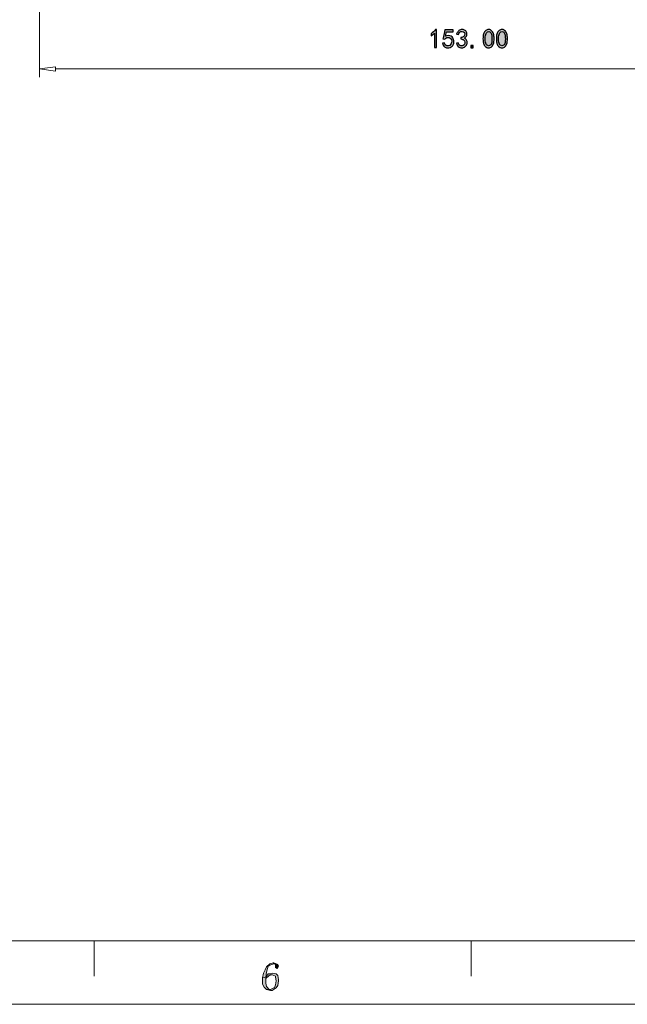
# Model space of a CAD drawing. Header units: millimetres. Extents: x -296 to 295, y -209 to 209.
# Tile 21 of 146: x -154 to -40, y -209 to -25. Entities that reach past the tile are written whole.
import ezdxf

# ---------------------------------------------------------------- set-up
doc = ezdxf.new("R2010")
doc.units = ezdxf.units.MM
doc.header["$MEASUREMENT"] = 0
doc.layers.add('layer 1', color=7, linetype='Continuous')

msp = doc.modelspace()

# ---------------------------------------------------------------- hatches: boundary and pattern name
at = {"layer": 'layer 1'}
h = msp.add_hatch(color=18, dxfattribs=at)
edge = h.paths.add_edge_path()
edge.add_spline(control_points=[(-76.3574, -27.0507), (-76.5274, -27.2199), (-76.7416, -27.3824), (-77.0024, -27.539), (-77.0024, -27.539), (-77.0024, -27.1682), (-77.0024, -27.1682), (-76.6766, -26.9465), (-76.4099, -26.6857), (-76.2016, -26.3865), (-76.2016, -26.3865), (-75.9674, -26.3865), (-75.9674, -26.3865), (-75.9674, -26.3865), (-75.9674, -29.7457), (-75.9674, -29.7457), (-75.9674, -29.7457), (-76.3574, -29.7457), (-76.3574, -29.7457), (-76.3574, -29.7457), (-76.3574, -27.0507), (-76.3574, -27.0507)], knot_values=[0, 0, 0, 0, 0.14285714, 0.14285714, 0.14285714, 0.28571429, 0.28571429, 0.28571429, 0.42857143, 0.42857143, 0.42857143, 0.57142857, 0.57142857, 0.57142857, 0.71428571, 0.71428571, 0.71428571, 0.85714286, 0.85714286, 0.85714286, 1, 1, 1, 1], degree=3, periodic=1)
h = msp.add_hatch(color=18, dxfattribs=at)
edge = h.paths.add_edge_path()
edge.add_spline(control_points=[(-74.5216, -28.8282), (-74.4308, -29.1799), (-74.2741, -29.3749), (-74.0533, -29.414), (-73.8316, -29.4532), (-73.6524, -29.4299), (-73.5158, -29.3457), (-73.3791, -29.2607), (-73.2816, -29.1507), (-73.2233, -29.0132), (-73.1641, -28.8765), (-73.1383, -28.724), (-73.1449, -28.5549), (-73.1516, -28.3857), (-73.1974, -28.2424), (-73.2816, -28.1249), (-73.3666, -28.0074), (-73.4741, -27.9299), (-73.6041, -27.8907), (-73.7341, -27.8515), (-73.8808, -27.8515), (-74.0433, -27.8907), (-74.2058, -27.9299), (-74.3399, -28.0207), (-74.4441, -28.164), (-74.4441, -28.164), (-74.7758, -28.1249), (-74.7758, -28.1249), (-74.7499, -28.0465), (-74.6258, -27.4865), (-74.4049, -26.4449), (-74.4049, -26.4449), (-72.8616, -26.4449), (-72.8616, -26.4449), (-72.8616, -26.4449), (-72.8616, -26.7965), (-72.8616, -26.7965), (-72.8616, -26.7965), (-74.1116, -26.7965), (-74.1116, -26.7965), (-74.1766, -27.1482), (-74.2416, -27.4282), (-74.3074, -27.6365), (-74.1116, -27.5457), (-73.9291, -27.5032), (-73.7599, -27.5099), (-73.5908, -27.5165), (-73.4283, -27.5549), (-73.2716, -27.6265), (-73.1158, -27.6982), (-73.0016, -27.7965), (-72.9299, -27.9199), (-72.8583, -28.0432), (-72.8066, -28.1674), (-72.7741, -28.2907), (-72.7416, -28.4149), (-72.7283, -28.5482), (-72.7349, -28.6915), (-72.7416, -28.8349), (-72.7708, -28.9807), (-72.8224, -29.1307), (-72.8749, -29.2807), (-72.9533, -29.404), (-73.0574, -29.5015), (-73.1616, -29.5999), (-73.2883, -29.6774), (-73.4383, -29.7365), (-73.5874, -29.7949), (-73.7599, -29.8174), (-73.9558, -29.8049), (-74.1508, -29.7915), (-74.3366, -29.7199), (-74.5124, -29.5899), (-74.6883, -29.4599), (-74.8083, -29.2382), (-74.8733, -28.9257), (-74.8733, -28.9257), (-74.5216, -28.8282), (-74.5216, -28.8282)], knot_values=[0, 0, 0, 0, 0.03846154, 0.03846154, 0.03846154, 0.07692308, 0.07692308, 0.07692308, 0.11538462, 0.11538462, 0.11538462, 0.15384615, 0.15384615, 0.15384615, 0.19230769, 0.19230769, 0.19230769, 0.23076923, 0.23076923, 0.23076923, 0.26923077, 0.26923077, 0.26923077, 0.30769231, 0.30769231, 0.30769231, 0.34615385, 0.34615385, 0.34615385, 0.38461538, 0.38461538, 0.38461538, 0.42307692, 0.42307692, 0.42307692, 0.46153846, 0.46153846, 0.46153846, 0.5, 0.5, 0.5, 0.53846154, 0.53846154, 0.53846154, 0.57692308, 0.57692308, 0.57692308, 0.61538462, 0.61538462, 0.61538462, 0.65384615, 0.65384615, 0.65384615, 0.69230769, 0.69230769, 0.69230769, 0.73076923, 0.73076923, 0.73076923, 0.76923077, 0.76923077, 0.76923077, 0.80769231, 0.80769231, 0.80769231, 0.84615385, 0.84615385, 0.84615385, 0.88461538, 0.88461538, 0.88461538, 0.92307692, 0.92307692, 0.92307692, 0.96153846, 0.96153846, 0.96153846, 1, 1, 1, 1], degree=3, periodic=1)
h = msp.add_hatch(color=18, dxfattribs=at)
edge = h.paths.add_edge_path()
edge.add_spline(control_points=[(-72.2566, -28.9065), (-72.2566, -28.9065), (-71.9049, -28.8474), (-71.9049, -28.8474), (-71.8524, -29.0165), (-71.7683, -29.1565), (-71.6508, -29.2674), (-71.5333, -29.3782), (-71.3874, -29.4299), (-71.2116, -29.424), (-71.0358, -29.4174), (-70.8958, -29.3457), (-70.7916, -29.209), (-70.6874, -29.0724), (-70.6416, -28.9157), (-70.6549, -28.7399), (-70.6674, -28.564), (-70.7358, -28.4274), (-70.8599, -28.3299), (-70.9833, -28.2324), (-71.1824, -28.164), (-71.4558, -28.1249), (-71.4558, -28.1249), (-71.4558, -27.8707), (-71.4558, -27.8707), (-71.1824, -27.8449), (-70.9833, -27.7732), (-70.8599, -27.6565), (-70.7358, -27.539), (-70.6808, -27.3857), (-70.6941, -27.1974), (-70.7066, -27.0082), (-70.7916, -26.8715), (-70.9474, -26.7874), (-71.1041, -26.7024), (-71.2699, -26.6924), (-71.4458, -26.7574), (-71.6216, -26.8232), (-71.7616, -27.0049), (-71.8658, -27.3049), (-71.8658, -27.3049), (-72.2174, -27.2457), (-72.2174, -27.2457), (-72.1391, -27.0115), (-72.0316, -26.8165), (-71.8949, -26.6599), (-71.7583, -26.504), (-71.5724, -26.4124), (-71.3383, -26.3865), (-71.1041, -26.3607), (-70.8991, -26.3899), (-70.7233, -26.4749), (-70.5474, -26.559), (-70.4233, -26.689), (-70.3516, -26.8649), (-70.2808, -27.0407), (-70.2708, -27.2332), (-70.3224, -27.4415), (-70.3749, -27.6499), (-70.5241, -27.8315), (-70.7716, -27.9882), (-70.5899, -28.0665), (-70.4499, -28.1832), (-70.3516, -28.3399), (-70.2541, -28.4957), (-70.2216, -28.7007), (-70.2541, -28.9549), (-70.2866, -29.209), (-70.4008, -29.414), (-70.5958, -29.5699), (-70.7916, -29.7265), (-71.0124, -29.8015), (-71.2599, -29.7949), (-71.5074, -29.7882), (-71.7224, -29.7099), (-71.9049, -29.5607), (-72.0866, -29.4107), (-72.2041, -29.1924), (-72.2566, -28.9065)], knot_values=[0, 0, 0, 0, 0.03846154, 0.03846154, 0.03846154, 0.07692308, 0.07692308, 0.07692308, 0.11538462, 0.11538462, 0.11538462, 0.15384615, 0.15384615, 0.15384615, 0.19230769, 0.19230769, 0.19230769, 0.23076923, 0.23076923, 0.23076923, 0.26923077, 0.26923077, 0.26923077, 0.30769231, 0.30769231, 0.30769231, 0.34615385, 0.34615385, 0.34615385, 0.38461538, 0.38461538, 0.38461538, 0.42307692, 0.42307692, 0.42307692, 0.46153846, 0.46153846, 0.46153846, 0.5, 0.5, 0.5, 0.53846154, 0.53846154, 0.53846154, 0.57692308, 0.57692308, 0.57692308, 0.61538462, 0.61538462, 0.61538462, 0.65384615, 0.65384615, 0.65384615, 0.69230769, 0.69230769, 0.69230769, 0.73076923, 0.73076923, 0.73076923, 0.76923077, 0.76923077, 0.76923077, 0.80769231, 0.80769231, 0.80769231, 0.84615385, 0.84615385, 0.84615385, 0.88461538, 0.88461538, 0.88461538, 0.92307692, 0.92307692, 0.92307692, 0.96153846, 0.96153846, 0.96153846, 1, 1, 1, 1], degree=3, periodic=1)
h = msp.add_hatch(color=18, dxfattribs=at)
edge = h.paths.add_edge_path()
edge.add_spline(control_points=[(-67.2758, -27.8807), (-67.2624, -27.5357), (-67.2141, -27.2624), (-67.1291, -27.0607), (-67.0449, -26.859), (-66.9241, -26.6924), (-66.7683, -26.5624), (-66.6116, -26.4324), (-66.4199, -26.3674), (-66.1916, -26.3674), (-65.9641, -26.3674), (-65.7658, -26.4615), (-65.5958, -26.6507), (-65.4266, -26.839), (-65.3158, -27.0765), (-65.2641, -27.3632), (-65.2116, -27.6499), (-65.1958, -27.9782), (-65.2149, -28.3499), (-65.2349, -28.7207), (-65.2999, -29.0232), (-65.4108, -29.2574), (-65.5216, -29.4924), (-65.6874, -29.6549), (-65.9083, -29.7457), (-66.1299, -29.8374), (-66.3516, -29.8274), (-66.5724, -29.7165), (-66.7941, -29.6057), (-66.9499, -29.4599), (-67.0416, -29.2774), (-67.1324, -29.0949), (-67.1974, -28.9032), (-67.2366, -28.7007), (-67.2758, -28.499), (-67.2891, -28.2257), (-67.2758, -27.8807)], knot_values=[0, 0, 0, 0, 0.08333333, 0.08333333, 0.08333333, 0.16666667, 0.16666667, 0.16666667, 0.25, 0.25, 0.25, 0.33333333, 0.33333333, 0.33333333, 0.41666667, 0.41666667, 0.41666667, 0.5, 0.5, 0.5, 0.58333333, 0.58333333, 0.58333333, 0.66666667, 0.66666667, 0.66666667, 0.75, 0.75, 0.75, 0.83333333, 0.83333333, 0.83333333, 0.91666667, 0.91666667, 0.91666667, 1, 1, 1, 1], degree=3, periodic=1)
h = msp.add_hatch(color=18, dxfattribs=at)
edge = h.paths.add_edge_path()
edge.add_spline(control_points=[(-66.8658, -27.7632), (-66.9049, -28.1215), (-66.8916, -28.4407), (-66.8266, -28.7207), (-66.7616, -29.0007), (-66.6541, -29.199), (-66.5041, -29.3165), (-66.3549, -29.4332), (-66.2016, -29.4565), (-66.0449, -29.3849), (-65.8891, -29.3132), (-65.7749, -29.1699), (-65.7033, -28.9549), (-65.6316, -28.7399), (-65.5958, -28.5057), (-65.5958, -28.2515), (-65.5958, -27.9982), (-65.6058, -27.7665), (-65.6258, -27.5582), (-65.6449, -27.3499), (-65.7033, -27.1615), (-65.8016, -26.9924), (-65.8991, -26.8232), (-66.0291, -26.7349), (-66.1916, -26.7282), (-66.3549, -26.7215), (-66.4974, -26.8032), (-66.6216, -26.9724), (-66.7449, -27.1415), (-66.8266, -27.4057), (-66.8658, -27.7632)], knot_values=[0, 0, 0, 0, 0.1, 0.1, 0.1, 0.2, 0.2, 0.2, 0.3, 0.3, 0.3, 0.4, 0.4, 0.4, 0.5, 0.5, 0.5, 0.6, 0.6, 0.6, 0.7, 0.7, 0.7, 0.8, 0.8, 0.8, 0.9, 0.9, 0.9, 1, 1, 1, 1], degree=3, periodic=1)
h = msp.add_hatch(color=18, dxfattribs=at)
edge = h.paths.add_edge_path()
edge.add_spline(control_points=[(-64.7758, -27.8807), (-64.7624, -27.5357), (-64.7141, -27.2624), (-64.6291, -27.0607), (-64.5449, -26.859), (-64.4241, -26.6924), (-64.2683, -26.5624), (-64.1116, -26.4324), (-63.9199, -26.3674), (-63.6916, -26.3674), (-63.4641, -26.3674), (-63.2658, -26.4615), (-63.0958, -26.6507), (-62.9266, -26.839), (-62.8158, -27.0765), (-62.7641, -27.3632), (-62.7116, -27.6499), (-62.6958, -27.9782), (-62.7149, -28.3499), (-62.7349, -28.7207), (-62.7999, -29.0232), (-62.9108, -29.2574), (-63.0216, -29.4924), (-63.1874, -29.6549), (-63.4083, -29.7457), (-63.6299, -29.8374), (-63.8516, -29.8274), (-64.0724, -29.7165), (-64.2941, -29.6057), (-64.4499, -29.4599), (-64.5416, -29.2774), (-64.6324, -29.0949), (-64.6974, -28.9032), (-64.7366, -28.7007), (-64.7758, -28.499), (-64.7891, -28.2257), (-64.7758, -27.8807)], knot_values=[0, 0, 0, 0, 0.08333333, 0.08333333, 0.08333333, 0.16666667, 0.16666667, 0.16666667, 0.25, 0.25, 0.25, 0.33333333, 0.33333333, 0.33333333, 0.41666667, 0.41666667, 0.41666667, 0.5, 0.5, 0.5, 0.58333333, 0.58333333, 0.58333333, 0.66666667, 0.66666667, 0.66666667, 0.75, 0.75, 0.75, 0.83333333, 0.83333333, 0.83333333, 0.91666667, 0.91666667, 0.91666667, 1, 1, 1, 1], degree=3, periodic=1)
h = msp.add_hatch(color=18, dxfattribs=at)
edge = h.paths.add_edge_path()
edge.add_spline(control_points=[(-64.3658, -27.7632), (-64.4049, -28.1215), (-64.3916, -28.4407), (-64.3266, -28.7207), (-64.2616, -29.0007), (-64.1541, -29.199), (-64.0041, -29.3165), (-63.8549, -29.4332), (-63.7016, -29.4565), (-63.5449, -29.3849), (-63.3891, -29.3132), (-63.2749, -29.1699), (-63.2033, -28.9549), (-63.1316, -28.7399), (-63.0958, -28.5057), (-63.0958, -28.2515), (-63.0958, -27.9982), (-63.1058, -27.7665), (-63.1258, -27.5582), (-63.1449, -27.3499), (-63.2033, -27.1615), (-63.3016, -26.9924), (-63.3991, -26.8232), (-63.5291, -26.7349), (-63.6916, -26.7282), (-63.8549, -26.7215), (-63.9974, -26.8032), (-64.1216, -26.9724), (-64.2449, -27.1415), (-64.3266, -27.4057), (-64.3658, -27.7632)], knot_values=[0, 0, 0, 0, 0.1, 0.1, 0.1, 0.2, 0.2, 0.2, 0.3, 0.3, 0.3, 0.4, 0.4, 0.4, 0.5, 0.5, 0.5, 0.6, 0.6, 0.6, 0.7, 0.7, 0.7, 0.8, 0.8, 0.8, 0.9, 0.9, 0.9, 1, 1, 1, 1], degree=3, periodic=1)
h = msp.add_hatch(color=18, dxfattribs=at)
edge = h.paths.add_edge_path()
edge.add_spline(control_points=[(-69.1116, -29.7657), (-69.1116, -29.7657), (-69.5608, -29.7657), (-69.5608, -29.7657), (-69.5608, -29.7657), (-69.5608, -29.3357), (-69.5608, -29.3357), (-69.5608, -29.3357), (-69.1116, -29.3357), (-69.1116, -29.3357), (-69.1116, -29.3357), (-69.1116, -29.7657), (-69.1116, -29.7657)], knot_values=[0, 0, 0, 0, 0.25, 0.25, 0.25, 0.5, 0.5, 0.5, 0.75, 0.75, 0.75, 1, 1, 1, 1], degree=3, periodic=1)
h = msp.add_hatch(color=18, dxfattribs=at)
edge = h.paths.add_edge_path()
edge.add_spline(control_points=[(-150.3181, -33.7433), (-150.3181, -33.7378), (-150.3226, -33.7333), (-150.3281, -33.7333), (-150.3336, -33.7333), (-150.3381, -33.7378), (-150.3381, -33.7433), (-150.3381, -33.7488), (-150.3336, -33.7533), (-150.3281, -33.7533), (-150.3226, -33.7533), (-150.3181, -33.7488), (-150.3181, -33.7433)], knot_values=[0, 0, 0, 0, 0.25, 0.25, 0.25, 0.5, 0.5, 0.5, 0.75, 0.75, 0.75, 1, 1, 1, 1], degree=3, periodic=1)
h = msp.add_hatch(color=1, dxfattribs=at)
edge = h.paths.add_edge_path()
edge.add_spline(control_points=[(-106.6041, -201.1723), (-106.6041, -201.1723), (-107.2022, -201.319), (-107.2022, -201.319), (-107.2022, -201.319), (-107.8004, -201.9058), (-107.8004, -201.9058), (-107.8004, -201.9058), (-108.0994, -202.4926), (-108.0994, -202.4926), (-108.0994, -202.4926), (-108.3985, -203.0794), (-108.3985, -203.0794), (-108.3985, -203.0794), (-108.548, -203.9595), (-108.548, -203.9595), (-108.548, -203.9595), (-107.9499, -203.8128), (-107.9499, -203.8128), (-107.9499, -203.8128), (-107.8004, -202.9327), (-107.8004, -202.9327), (-107.8004, -202.9327), (-107.6508, -202.1992), (-107.6508, -202.1992), (-107.6508, -202.1992), (-107.5013, -201.7591), (-107.5013, -201.7591), (-107.5013, -201.7591), (-107.2022, -201.6124), (-107.2022, -201.6124), (-107.2022, -201.6124), (-106.4546, -201.319), (-106.4546, -201.319), (-106.4546, -201.319), (-106.6041, -201.1723), (-106.6041, -201.1723)], knot_values=[0, 0, 0, 0, 0.08333333, 0.08333333, 0.08333333, 0.16666667, 0.16666667, 0.16666667, 0.25, 0.25, 0.25, 0.33333333, 0.33333333, 0.33333333, 0.41666667, 0.41666667, 0.41666667, 0.5, 0.5, 0.5, 0.58333333, 0.58333333, 0.58333333, 0.66666667, 0.66666667, 0.66666667, 0.75, 0.75, 0.75, 0.83333333, 0.83333333, 0.83333333, 0.91666667, 0.91666667, 0.91666667, 1, 1, 1, 1], degree=3, periodic=1)
h = msp.add_hatch(color=1, dxfattribs=at)
edge = h.paths.add_edge_path()
edge.add_spline(control_points=[(-106.4546, -201.1723), (-106.4546, -201.1723), (-106.6041, -201.1723), (-106.6041, -201.1723), (-106.6041, -201.1723), (-106.4546, -201.319), (-106.4546, -201.319), (-106.4546, -201.319), (-106.1555, -201.4657), (-106.1555, -201.4657), (-106.1555, -201.4657), (-106.1555, -201.6124), (-106.1555, -201.6124), (-106.1555, -201.6124), (-106.1555, -201.7591), (-106.1555, -201.7591), (-106.1555, -201.7591), (-106.1555, -201.9058), (-106.1555, -201.9058), (-106.1555, -201.9058), (-106.1555, -202.0525), (-106.1555, -202.0525), (-106.1555, -202.0525), (-105.8564, -202.1992), (-105.8564, -202.1992), (-105.8564, -202.1992), (-105.7069, -202.0525), (-105.7069, -202.0525), (-105.7069, -202.0525), (-105.5573, -201.7591), (-105.5573, -201.7591), (-105.5573, -201.7591), (-105.7069, -201.4657), (-105.7069, -201.4657), (-105.7069, -201.4657), (-105.7069, -201.4657), (-105.7069, -201.4657), (-105.7069, -201.4657), (-106.4546, -201.1723), (-106.4546, -201.1723)], knot_values=[0, 0, 0, 0, 0.07692308, 0.07692308, 0.07692308, 0.15384615, 0.15384615, 0.15384615, 0.23076923, 0.23076923, 0.23076923, 0.30769231, 0.30769231, 0.30769231, 0.38461538, 0.38461538, 0.38461538, 0.46153846, 0.46153846, 0.46153846, 0.53846154, 0.53846154, 0.53846154, 0.61538462, 0.61538462, 0.61538462, 0.69230769, 0.69230769, 0.69230769, 0.76923077, 0.76923077, 0.76923077, 0.84615385, 0.84615385, 0.84615385, 0.92307692, 0.92307692, 0.92307692, 1, 1, 1, 1], degree=3, periodic=1)
h = msp.add_hatch(color=1, dxfattribs=at)
edge = h.paths.add_edge_path()
edge.add_spline(control_points=[(-107.5013, -203.2261), (-107.5013, -203.2261), (-107.9499, -203.8128), (-107.9499, -203.8128), (-107.9499, -203.8128), (-108.548, -203.9595), (-108.548, -203.9595), (-108.548, -203.9595), (-108.548, -204.3996), (-108.548, -204.3996), (-108.548, -204.3996), (-108.548, -205.1331), (-108.548, -205.1331), (-108.548, -205.1331), (-108.249, -205.7199), (-108.249, -205.7199), (-108.249, -205.7199), (-107.8004, -206.1599), (-107.8004, -206.1599), (-107.8004, -206.1599), (-107.0527, -206.1599), (-107.0527, -206.1599), (-107.0527, -206.1599), (-107.3518, -206.1599), (-107.3518, -206.1599), (-107.3518, -206.1599), (-107.8004, -205.5732), (-107.8004, -205.5732), (-107.8004, -205.5732), (-107.9499, -204.9864), (-107.9499, -204.9864), (-107.9499, -204.9864), (-107.9499, -204.2529), (-107.9499, -204.2529), (-107.9499, -204.2529), (-107.9499, -204.1062), (-107.9499, -204.1062), (-107.9499, -204.1062), (-107.3518, -203.5194), (-107.3518, -203.5194), (-107.3518, -203.5194), (-106.7536, -203.3728), (-106.7536, -203.3728), (-106.7536, -203.3728), (-107.5013, -203.2261), (-107.5013, -203.2261)], knot_values=[0, 0, 0, 0, 0.06666667, 0.06666667, 0.06666667, 0.13333333, 0.13333333, 0.13333333, 0.2, 0.2, 0.2, 0.26666667, 0.26666667, 0.26666667, 0.33333333, 0.33333333, 0.33333333, 0.4, 0.4, 0.4, 0.46666667, 0.46666667, 0.46666667, 0.53333333, 0.53333333, 0.53333333, 0.6, 0.6, 0.6, 0.66666667, 0.66666667, 0.66666667, 0.73333333, 0.73333333, 0.73333333, 0.8, 0.8, 0.8, 0.86666667, 0.86666667, 0.86666667, 0.93333333, 0.93333333, 0.93333333, 1, 1, 1, 1], degree=3, periodic=1)
h = msp.add_hatch(color=1, dxfattribs=at)
edge = h.paths.add_edge_path()
edge.add_spline(control_points=[(-106.7536, -203.0794), (-106.7536, -203.0794), (-107.3518, -203.2261), (-107.3518, -203.2261), (-107.3518, -203.2261), (-107.5013, -203.2261), (-107.5013, -203.2261), (-107.5013, -203.2261), (-106.7536, -203.3728), (-106.7536, -203.3728), (-106.7536, -203.3728), (-106.1555, -203.6661), (-106.1555, -203.6661), (-106.1555, -203.6661), (-106.1555, -203.8128), (-106.1555, -203.8128), (-106.1555, -203.8128), (-106.006, -204.5463), (-106.006, -204.5463), (-106.006, -204.5463), (-106.1555, -205.2798), (-106.1555, -205.2798), (-106.1555, -205.2798), (-106.305, -205.8665), (-106.305, -205.8665), (-106.305, -205.8665), (-106.4546, -205.8665), (-106.4546, -205.8665), (-106.4546, -205.8665), (-107.0527, -206.1599), (-107.0527, -206.1599), (-107.0527, -206.1599), (-107.8004, -206.1599), (-107.8004, -206.1599), (-107.8004, -206.1599), (-107.0527, -206.3066), (-107.0527, -206.3066), (-107.0527, -206.3066), (-106.7536, -206.3066), (-106.7536, -206.3066), (-106.7536, -206.3066), (-106.006, -205.8665), (-106.006, -205.8665), (-106.006, -205.8665), (-105.7069, -205.4265), (-105.7069, -205.4265), (-105.7069, -205.4265), (-105.5573, -204.5463), (-105.5573, -204.5463), (-105.5573, -204.5463), (-105.5573, -204.2529), (-105.5573, -204.2529), (-105.5573, -204.2529), (-105.7069, -203.5194), (-105.7069, -203.5194), (-105.7069, -203.5194), (-106.006, -203.2261), (-106.006, -203.2261), (-106.006, -203.2261), (-106.7536, -203.0794), (-106.7536, -203.0794)], knot_values=[0, 0, 0, 0, 0.05, 0.05, 0.05, 0.1, 0.1, 0.1, 0.15, 0.15, 0.15, 0.2, 0.2, 0.2, 0.25, 0.25, 0.25, 0.3, 0.3, 0.3, 0.35, 0.35, 0.35, 0.4, 0.4, 0.4, 0.45, 0.45, 0.45, 0.5, 0.5, 0.5, 0.55, 0.55, 0.55, 0.6, 0.6, 0.6, 0.65, 0.65, 0.65, 0.7, 0.7, 0.7, 0.75, 0.75, 0.75, 0.8, 0.8, 0.8, 0.85, 0.85, 0.85, 0.9, 0.9, 0.9, 0.95, 0.95, 0.95, 1, 1, 1, 1], degree=3, periodic=1)

# ---------------------------------------------------------------- linework, layer by layer
at = {"layer": 'layer 1', "color": 1, "lineweight": 0}
msp.add_open_spline([(295.3283, 209.2747), (295.3283, 209.2747), (295.3283, -208.9236), (295.3283, -208.9236), (295.3283, -208.9236), (-296.1944, -208.9236), (-296.1944, -208.9236), (-296.1944, -208.9236), (-296.1944, 209.2747), (-296.1944, 209.2747), (-296.1944, 209.2747), (295.3283, 209.2747), (295.3283, 209.2747)], degree=3, knots=[0, 0, 0, 0, 0.25, 0.25, 0.25, 0.5, 0.5, 0.5, 0.75, 0.75, 0.75, 1, 1, 1, 1], dxfattribs=at)
at = {"layer": 'layer 1', "color": 5, "lineweight": 0}
msp.add_open_spline([(-281.2487, 194.7284), (-281.2487, 194.7284), (-281.2487, -197.0649), (-281.2487, -197.0649), (-281.2487, -197.0649), (283.3586, -197.0649), (283.3586, -197.0649)], degree=3, knots=[0, 0, 0, 0, 0.5, 0.5, 0.5, 1, 1, 1, 1], dxfattribs=at)
at = {"layer": 'layer 1', "lineweight": 0}
for points in [[(-150.3281, 3.6907), (-150.3281, 3.6907), (-150.3281, -35.2866), (-150.3281, -35.2866)], [(-0.3281, -33.7433), (-0.3281, -33.7433), (-147.3281, -33.7433), (-147.3281, -33.7433)]]:
    msp.add_open_spline(points, degree=3, dxfattribs=at)
at = {"layer": 'layer 1'}
for points, knots in [([(-76.3574, -27.0507), (-76.5274, -27.2199), (-76.7416, -27.3824), (-77.0024, -27.539), (-77.0024, -27.539), (-77.0024, -27.1682), (-77.0024, -27.1682), (-76.6766, -26.9465), (-76.4099, -26.6857), (-76.2016, -26.3865), (-76.2016, -26.3865), (-75.9674, -26.3865), (-75.9674, -26.3865), (-75.9674, -26.3865), (-75.9674, -29.7457), (-75.9674, -29.7457), (-75.9674, -29.7457), (-76.3574, -29.7457), (-76.3574, -29.7457), (-76.3574, -29.7457), (-76.3574, -27.0507), (-76.3574, -27.0507)], [0, 0, 0, 0, 0.14285714, 0.14285714, 0.14285714, 0.28571429, 0.28571429, 0.28571429, 0.42857143, 0.42857143, 0.42857143, 0.57142857, 0.57142857, 0.57142857, 0.71428571, 0.71428571, 0.71428571, 0.85714286, 0.85714286, 0.85714286, 1, 1, 1, 1]), ([(-74.5216, -28.8282), (-74.4308, -29.1799), (-74.2741, -29.3749), (-74.0533, -29.414), (-73.8316, -29.4532), (-73.6524, -29.4299), (-73.5158, -29.3457), (-73.3791, -29.2607), (-73.2816, -29.1507), (-73.2233, -29.0132), (-73.1641, -28.8765), (-73.1383, -28.724), (-73.1449, -28.5549), (-73.1516, -28.3857), (-73.1974, -28.2424), (-73.2816, -28.1249), (-73.3666, -28.0074), (-73.4741, -27.9299), (-73.6041, -27.8907), (-73.7341, -27.8515), (-73.8808, -27.8515), (-74.0433, -27.8907), (-74.2058, -27.9299), (-74.3399, -28.0207), (-74.4441, -28.164), (-74.4441, -28.164), (-74.7758, -28.1249), (-74.7758, -28.1249), (-74.7499, -28.0465), (-74.6258, -27.4865), (-74.4049, -26.4449), (-74.4049, -26.4449), (-72.8616, -26.4449), (-72.8616, -26.4449), (-72.8616, -26.4449), (-72.8616, -26.7965), (-72.8616, -26.7965), (-72.8616, -26.7965), (-74.1116, -26.7965), (-74.1116, -26.7965), (-74.1766, -27.1482), (-74.2416, -27.4282), (-74.3074, -27.6365), (-74.1116, -27.5457), (-73.9291, -27.5032), (-73.7599, -27.5099), (-73.5908, -27.5165), (-73.4283, -27.5549), (-73.2716, -27.6265), (-73.1158, -27.6982), (-73.0016, -27.7965), (-72.9299, -27.9199), (-72.8583, -28.0432), (-72.8066, -28.1674), (-72.7741, -28.2907), (-72.7416, -28.4149), (-72.7283, -28.5482), (-72.7349, -28.6915), (-72.7416, -28.8349), (-72.7708, -28.9807), (-72.8224, -29.1307), (-72.8749, -29.2807), (-72.9533, -29.404), (-73.0574, -29.5015), (-73.1616, -29.5999), (-73.2883, -29.6774), (-73.4383, -29.7365), (-73.5874, -29.7949), (-73.7599, -29.8174), (-73.9558, -29.8049), (-74.1508, -29.7915), (-74.3366, -29.7199), (-74.5124, -29.5899), (-74.6883, -29.4599), (-74.8083, -29.2382), (-74.8733, -28.9257), (-74.8733, -28.9257), (-74.5216, -28.8282), (-74.5216, -28.8282)], [0, 0, 0, 0, 0.03846154, 0.03846154, 0.03846154, 0.07692308, 0.07692308, 0.07692308, 0.11538462, 0.11538462, 0.11538462, 0.15384615, 0.15384615, 0.15384615, 0.19230769, 0.19230769, 0.19230769, 0.23076923, 0.23076923, 0.23076923, 0.26923077, 0.26923077, 0.26923077, 0.30769231, 0.30769231, 0.30769231, 0.34615385, 0.34615385, 0.34615385, 0.38461538, 0.38461538, 0.38461538, 0.42307692, 0.42307692, 0.42307692, 0.46153846, 0.46153846, 0.46153846, 0.5, 0.5, 0.5, 0.53846154, 0.53846154, 0.53846154, 0.57692308, 0.57692308, 0.57692308, 0.61538462, 0.61538462, 0.61538462, 0.65384615, 0.65384615, 0.65384615, 0.69230769, 0.69230769, 0.69230769, 0.73076923, 0.73076923, 0.73076923, 0.76923077, 0.76923077, 0.76923077, 0.80769231, 0.80769231, 0.80769231, 0.84615385, 0.84615385, 0.84615385, 0.88461538, 0.88461538, 0.88461538, 0.92307692, 0.92307692, 0.92307692, 0.96153846, 0.96153846, 0.96153846, 1, 1, 1, 1]), ([(-72.2566, -28.9065), (-72.2566, -28.9065), (-71.9049, -28.8474), (-71.9049, -28.8474), (-71.8524, -29.0165), (-71.7683, -29.1565), (-71.6508, -29.2674), (-71.5333, -29.3782), (-71.3874, -29.4299), (-71.2116, -29.424), (-71.0358, -29.4174), (-70.8958, -29.3457), (-70.7916, -29.209), (-70.6874, -29.0724), (-70.6416, -28.9157), (-70.6549, -28.7399), (-70.6674, -28.564), (-70.7358, -28.4274), (-70.8599, -28.3299), (-70.9833, -28.2324), (-71.1824, -28.164), (-71.4558, -28.1249), (-71.4558, -28.1249), (-71.4558, -27.8707), (-71.4558, -27.8707), (-71.1824, -27.8449), (-70.9833, -27.7732), (-70.8599, -27.6565), (-70.7358, -27.539), (-70.6808, -27.3857), (-70.6941, -27.1974), (-70.7066, -27.0082), (-70.7916, -26.8715), (-70.9474, -26.7874), (-71.1041, -26.7024), (-71.2699, -26.6924), (-71.4458, -26.7574), (-71.6216, -26.8232), (-71.7616, -27.0049), (-71.8658, -27.3049), (-71.8658, -27.3049), (-72.2174, -27.2457), (-72.2174, -27.2457), (-72.1391, -27.0115), (-72.0316, -26.8165), (-71.8949, -26.6599), (-71.7583, -26.504), (-71.5724, -26.4124), (-71.3383, -26.3865), (-71.1041, -26.3607), (-70.8991, -26.3899), (-70.7233, -26.4749), (-70.5474, -26.559), (-70.4233, -26.689), (-70.3516, -26.8649), (-70.2808, -27.0407), (-70.2708, -27.2332), (-70.3224, -27.4415), (-70.3749, -27.6499), (-70.5241, -27.8315), (-70.7716, -27.9882), (-70.5899, -28.0665), (-70.4499, -28.1832), (-70.3516, -28.3399), (-70.2541, -28.4957), (-70.2216, -28.7007), (-70.2541, -28.9549), (-70.2866, -29.209), (-70.4008, -29.414), (-70.5958, -29.5699), (-70.7916, -29.7265), (-71.0124, -29.8015), (-71.2599, -29.7949), (-71.5074, -29.7882), (-71.7224, -29.7099), (-71.9049, -29.5607), (-72.0866, -29.4107), (-72.2041, -29.1924), (-72.2566, -28.9065)], [0, 0, 0, 0, 0.03846154, 0.03846154, 0.03846154, 0.07692308, 0.07692308, 0.07692308, 0.11538462, 0.11538462, 0.11538462, 0.15384615, 0.15384615, 0.15384615, 0.19230769, 0.19230769, 0.19230769, 0.23076923, 0.23076923, 0.23076923, 0.26923077, 0.26923077, 0.26923077, 0.30769231, 0.30769231, 0.30769231, 0.34615385, 0.34615385, 0.34615385, 0.38461538, 0.38461538, 0.38461538, 0.42307692, 0.42307692, 0.42307692, 0.46153846, 0.46153846, 0.46153846, 0.5, 0.5, 0.5, 0.53846154, 0.53846154, 0.53846154, 0.57692308, 0.57692308, 0.57692308, 0.61538462, 0.61538462, 0.61538462, 0.65384615, 0.65384615, 0.65384615, 0.69230769, 0.69230769, 0.69230769, 0.73076923, 0.73076923, 0.73076923, 0.76923077, 0.76923077, 0.76923077, 0.80769231, 0.80769231, 0.80769231, 0.84615385, 0.84615385, 0.84615385, 0.88461538, 0.88461538, 0.88461538, 0.92307692, 0.92307692, 0.92307692, 0.96153846, 0.96153846, 0.96153846, 1, 1, 1, 1]), ([(-67.2758, -27.8807), (-67.2624, -27.5357), (-67.2141, -27.2624), (-67.1291, -27.0607), (-67.0449, -26.859), (-66.9241, -26.6924), (-66.7683, -26.5624), (-66.6116, -26.4324), (-66.4199, -26.3674), (-66.1916, -26.3674), (-65.9641, -26.3674), (-65.7658, -26.4615), (-65.5958, -26.6507), (-65.4266, -26.839), (-65.3158, -27.0765), (-65.2641, -27.3632), (-65.2116, -27.6499), (-65.1958, -27.9782), (-65.2149, -28.3499), (-65.2349, -28.7207), (-65.2999, -29.0232), (-65.4108, -29.2574), (-65.5216, -29.4924), (-65.6874, -29.6549), (-65.9083, -29.7457), (-66.1299, -29.8374), (-66.3516, -29.8274), (-66.5724, -29.7165), (-66.7941, -29.6057), (-66.9499, -29.4599), (-67.0416, -29.2774), (-67.1324, -29.0949), (-67.1974, -28.9032), (-67.2366, -28.7007), (-67.2758, -28.499), (-67.2891, -28.2257), (-67.2758, -27.8807)], [0, 0, 0, 0, 0.08333333, 0.08333333, 0.08333333, 0.16666667, 0.16666667, 0.16666667, 0.25, 0.25, 0.25, 0.33333333, 0.33333333, 0.33333333, 0.41666667, 0.41666667, 0.41666667, 0.5, 0.5, 0.5, 0.58333333, 0.58333333, 0.58333333, 0.66666667, 0.66666667, 0.66666667, 0.75, 0.75, 0.75, 0.83333333, 0.83333333, 0.83333333, 0.91666667, 0.91666667, 0.91666667, 1, 1, 1, 1]), ([(-66.8658, -27.7632), (-66.9049, -28.1215), (-66.8916, -28.4407), (-66.8266, -28.7207), (-66.7616, -29.0007), (-66.6541, -29.199), (-66.5041, -29.3165), (-66.3549, -29.4332), (-66.2016, -29.4565), (-66.0449, -29.3849), (-65.8891, -29.3132), (-65.7749, -29.1699), (-65.7033, -28.9549), (-65.6316, -28.7399), (-65.5958, -28.5057), (-65.5958, -28.2515), (-65.5958, -27.9982), (-65.6058, -27.7665), (-65.6258, -27.5582), (-65.6449, -27.3499), (-65.7033, -27.1615), (-65.8016, -26.9924), (-65.8991, -26.8232), (-66.0291, -26.7349), (-66.1916, -26.7282), (-66.3549, -26.7215), (-66.4974, -26.8032), (-66.6216, -26.9724), (-66.7449, -27.1415), (-66.8266, -27.4057), (-66.8658, -27.7632)], [0, 0, 0, 0, 0.1, 0.1, 0.1, 0.2, 0.2, 0.2, 0.3, 0.3, 0.3, 0.4, 0.4, 0.4, 0.5, 0.5, 0.5, 0.6, 0.6, 0.6, 0.7, 0.7, 0.7, 0.8, 0.8, 0.8, 0.9, 0.9, 0.9, 1, 1, 1, 1]), ([(-64.7758, -27.8807), (-64.7624, -27.5357), (-64.7141, -27.2624), (-64.6291, -27.0607), (-64.5449, -26.859), (-64.4241, -26.6924), (-64.2683, -26.5624), (-64.1116, -26.4324), (-63.9199, -26.3674), (-63.6916, -26.3674), (-63.4641, -26.3674), (-63.2658, -26.4615), (-63.0958, -26.6507), (-62.9266, -26.839), (-62.8158, -27.0765), (-62.7641, -27.3632), (-62.7116, -27.6499), (-62.6958, -27.9782), (-62.7149, -28.3499), (-62.7349, -28.7207), (-62.7999, -29.0232), (-62.9108, -29.2574), (-63.0216, -29.4924), (-63.1874, -29.6549), (-63.4083, -29.7457), (-63.6299, -29.8374), (-63.8516, -29.8274), (-64.0724, -29.7165), (-64.2941, -29.6057), (-64.4499, -29.4599), (-64.5416, -29.2774), (-64.6324, -29.0949), (-64.6974, -28.9032), (-64.7366, -28.7007), (-64.7758, -28.499), (-64.7891, -28.2257), (-64.7758, -27.8807)], [0, 0, 0, 0, 0.08333333, 0.08333333, 0.08333333, 0.16666667, 0.16666667, 0.16666667, 0.25, 0.25, 0.25, 0.33333333, 0.33333333, 0.33333333, 0.41666667, 0.41666667, 0.41666667, 0.5, 0.5, 0.5, 0.58333333, 0.58333333, 0.58333333, 0.66666667, 0.66666667, 0.66666667, 0.75, 0.75, 0.75, 0.83333333, 0.83333333, 0.83333333, 0.91666667, 0.91666667, 0.91666667, 1, 1, 1, 1]), ([(-64.3658, -27.7632), (-64.4049, -28.1215), (-64.3916, -28.4407), (-64.3266, -28.7207), (-64.2616, -29.0007), (-64.1541, -29.199), (-64.0041, -29.3165), (-63.8549, -29.4332), (-63.7016, -29.4565), (-63.5449, -29.3849), (-63.3891, -29.3132), (-63.2749, -29.1699), (-63.2033, -28.9549), (-63.1316, -28.7399), (-63.0958, -28.5057), (-63.0958, -28.2515), (-63.0958, -27.9982), (-63.1058, -27.7665), (-63.1258, -27.5582), (-63.1449, -27.3499), (-63.2033, -27.1615), (-63.3016, -26.9924), (-63.3991, -26.8232), (-63.5291, -26.7349), (-63.6916, -26.7282), (-63.8549, -26.7215), (-63.9974, -26.8032), (-64.1216, -26.9724), (-64.2449, -27.1415), (-64.3266, -27.4057), (-64.3658, -27.7632)], [0, 0, 0, 0, 0.1, 0.1, 0.1, 0.2, 0.2, 0.2, 0.3, 0.3, 0.3, 0.4, 0.4, 0.4, 0.5, 0.5, 0.5, 0.6, 0.6, 0.6, 0.7, 0.7, 0.7, 0.8, 0.8, 0.8, 0.9, 0.9, 0.9, 1, 1, 1, 1]), ([(-69.1116, -29.7657), (-69.1116, -29.7657), (-69.5608, -29.7657), (-69.5608, -29.7657), (-69.5608, -29.7657), (-69.5608, -29.3357), (-69.5608, -29.3357), (-69.5608, -29.3357), (-69.1116, -29.3357), (-69.1116, -29.3357), (-69.1116, -29.3357), (-69.1116, -29.7657), (-69.1116, -29.7657)], [0, 0, 0, 0, 0.25, 0.25, 0.25, 0.5, 0.5, 0.5, 0.75, 0.75, 0.75, 1, 1, 1, 1])]:
    msp.add_open_spline(points, degree=3, knots=knots, dxfattribs=at)
at = {"layer": 'layer 1', "lineweight": 9}
for points, knots in [([(-150.3181, -33.7433), (-150.3181, -33.7378), (-150.3226, -33.7333), (-150.3281, -33.7333), (-150.3336, -33.7333), (-150.3381, -33.7378), (-150.3381, -33.7433), (-150.3381, -33.7488), (-150.3336, -33.7533), (-150.3281, -33.7533), (-150.3226, -33.7533), (-150.3181, -33.7488), (-150.3181, -33.7433)], [0, 0, 0, 0, 0.25, 0.25, 0.25, 0.5, 0.5, 0.5, 0.75, 0.75, 0.75, 1, 1, 1, 1]), ([(-147.3281, -33.3433), (-147.3281, -33.3433), (-147.3281, -34.1433), (-147.3281, -34.1433), (-147.3281, -34.1433), (-150.3281, -33.7433), (-150.3281, -33.7433)], [0, 0, 0, 0, 0.5, 0.5, 0.5, 1, 1, 1, 1])]:
    msp.add_open_spline(points, degree=3, knots=knots, dxfattribs=at)
msp.add_open_spline([(-150.3281, -33.7433), (-150.3281, -33.7433), (-147.3281, -33.3433), (-147.3281, -33.3433)], degree=3, dxfattribs=at)
at = {"layer": 'layer 1', "color": 1, "lineweight": 0}
for points in [[(-140.0975, -197.0649), (-140.0975, -197.0649), (-140.0975, -203.6661), (-140.0975, -203.6661)], [(-69.5219, -197.0649), (-69.5219, -197.0649), (-69.5219, -203.6661), (-69.5219, -203.6661)]]:
    msp.add_open_spline(points, degree=3, dxfattribs=at)
at = {"layer": 'layer 1', "lineweight": 0}
for points, knots in [([(-106.6041, -201.1723), (-106.6041, -201.1723), (-107.2022, -201.319), (-107.2022, -201.319), (-107.2022, -201.319), (-107.8004, -201.9058), (-107.8004, -201.9058), (-107.8004, -201.9058), (-108.0994, -202.4926), (-108.0994, -202.4926), (-108.0994, -202.4926), (-108.3985, -203.0794), (-108.3985, -203.0794), (-108.3985, -203.0794), (-108.548, -203.9595), (-108.548, -203.9595), (-108.548, -203.9595), (-107.9499, -203.8128), (-107.9499, -203.8128), (-107.9499, -203.8128), (-107.8004, -202.9327), (-107.8004, -202.9327), (-107.8004, -202.9327), (-107.6508, -202.1992), (-107.6508, -202.1992), (-107.6508, -202.1992), (-107.5013, -201.7591), (-107.5013, -201.7591), (-107.5013, -201.7591), (-107.2022, -201.6124), (-107.2022, -201.6124), (-107.2022, -201.6124), (-106.4546, -201.319), (-106.4546, -201.319), (-106.4546, -201.319), (-106.6041, -201.1723), (-106.6041, -201.1723)], [0, 0, 0, 0, 0.08333333, 0.08333333, 0.08333333, 0.16666667, 0.16666667, 0.16666667, 0.25, 0.25, 0.25, 0.33333333, 0.33333333, 0.33333333, 0.41666667, 0.41666667, 0.41666667, 0.5, 0.5, 0.5, 0.58333333, 0.58333333, 0.58333333, 0.66666667, 0.66666667, 0.66666667, 0.75, 0.75, 0.75, 0.83333333, 0.83333333, 0.83333333, 0.91666667, 0.91666667, 0.91666667, 1, 1, 1, 1]), ([(-106.4546, -201.1723), (-106.4546, -201.1723), (-106.6041, -201.1723), (-106.6041, -201.1723), (-106.6041, -201.1723), (-106.4546, -201.319), (-106.4546, -201.319), (-106.4546, -201.319), (-106.1555, -201.4657), (-106.1555, -201.4657), (-106.1555, -201.4657), (-106.1555, -201.6124), (-106.1555, -201.6124), (-106.1555, -201.6124), (-106.1555, -201.7591), (-106.1555, -201.7591), (-106.1555, -201.7591), (-106.1555, -201.9058), (-106.1555, -201.9058), (-106.1555, -201.9058), (-106.1555, -202.0525), (-106.1555, -202.0525), (-106.1555, -202.0525), (-105.8564, -202.1992), (-105.8564, -202.1992), (-105.8564, -202.1992), (-105.7069, -202.0525), (-105.7069, -202.0525), (-105.7069, -202.0525), (-105.5573, -201.7591), (-105.5573, -201.7591), (-105.5573, -201.7591), (-105.7069, -201.4657), (-105.7069, -201.4657), (-105.7069, -201.4657), (-105.7069, -201.4657), (-105.7069, -201.4657), (-105.7069, -201.4657), (-106.4546, -201.1723), (-106.4546, -201.1723)], [0, 0, 0, 0, 0.07692308, 0.07692308, 0.07692308, 0.15384615, 0.15384615, 0.15384615, 0.23076923, 0.23076923, 0.23076923, 0.30769231, 0.30769231, 0.30769231, 0.38461538, 0.38461538, 0.38461538, 0.46153846, 0.46153846, 0.46153846, 0.53846154, 0.53846154, 0.53846154, 0.61538462, 0.61538462, 0.61538462, 0.69230769, 0.69230769, 0.69230769, 0.76923077, 0.76923077, 0.76923077, 0.84615385, 0.84615385, 0.84615385, 0.92307692, 0.92307692, 0.92307692, 1, 1, 1, 1]), ([(-107.5013, -203.2261), (-107.5013, -203.2261), (-107.9499, -203.8128), (-107.9499, -203.8128), (-107.9499, -203.8128), (-108.548, -203.9595), (-108.548, -203.9595), (-108.548, -203.9595), (-108.548, -204.3996), (-108.548, -204.3996), (-108.548, -204.3996), (-108.548, -205.1331), (-108.548, -205.1331), (-108.548, -205.1331), (-108.249, -205.7199), (-108.249, -205.7199), (-108.249, -205.7199), (-107.8004, -206.1599), (-107.8004, -206.1599), (-107.8004, -206.1599), (-107.0527, -206.1599), (-107.0527, -206.1599), (-107.0527, -206.1599), (-107.3518, -206.1599), (-107.3518, -206.1599), (-107.3518, -206.1599), (-107.8004, -205.5732), (-107.8004, -205.5732), (-107.8004, -205.5732), (-107.9499, -204.9864), (-107.9499, -204.9864), (-107.9499, -204.9864), (-107.9499, -204.2529), (-107.9499, -204.2529), (-107.9499, -204.2529), (-107.9499, -204.1062), (-107.9499, -204.1062), (-107.9499, -204.1062), (-107.3518, -203.5194), (-107.3518, -203.5194), (-107.3518, -203.5194), (-106.7536, -203.3728), (-106.7536, -203.3728), (-106.7536, -203.3728), (-107.5013, -203.2261), (-107.5013, -203.2261)], [0, 0, 0, 0, 0.06666667, 0.06666667, 0.06666667, 0.13333333, 0.13333333, 0.13333333, 0.2, 0.2, 0.2, 0.26666667, 0.26666667, 0.26666667, 0.33333333, 0.33333333, 0.33333333, 0.4, 0.4, 0.4, 0.46666667, 0.46666667, 0.46666667, 0.53333333, 0.53333333, 0.53333333, 0.6, 0.6, 0.6, 0.66666667, 0.66666667, 0.66666667, 0.73333333, 0.73333333, 0.73333333, 0.8, 0.8, 0.8, 0.86666667, 0.86666667, 0.86666667, 0.93333333, 0.93333333, 0.93333333, 1, 1, 1, 1]), ([(-106.7536, -203.0794), (-106.7536, -203.0794), (-107.3518, -203.2261), (-107.3518, -203.2261), (-107.3518, -203.2261), (-107.5013, -203.2261), (-107.5013, -203.2261), (-107.5013, -203.2261), (-106.7536, -203.3728), (-106.7536, -203.3728), (-106.7536, -203.3728), (-106.1555, -203.6661), (-106.1555, -203.6661), (-106.1555, -203.6661), (-106.1555, -203.8128), (-106.1555, -203.8128), (-106.1555, -203.8128), (-106.006, -204.5463), (-106.006, -204.5463), (-106.006, -204.5463), (-106.1555, -205.2798), (-106.1555, -205.2798), (-106.1555, -205.2798), (-106.305, -205.8665), (-106.305, -205.8665), (-106.305, -205.8665), (-106.4546, -205.8665), (-106.4546, -205.8665), (-106.4546, -205.8665), (-107.0527, -206.1599), (-107.0527, -206.1599), (-107.0527, -206.1599), (-107.8004, -206.1599), (-107.8004, -206.1599), (-107.8004, -206.1599), (-107.0527, -206.3066), (-107.0527, -206.3066), (-107.0527, -206.3066), (-106.7536, -206.3066), (-106.7536, -206.3066), (-106.7536, -206.3066), (-106.006, -205.8665), (-106.006, -205.8665), (-106.006, -205.8665), (-105.7069, -205.4265), (-105.7069, -205.4265), (-105.7069, -205.4265), (-105.5573, -204.5463), (-105.5573, -204.5463), (-105.5573, -204.5463), (-105.5573, -204.2529), (-105.5573, -204.2529), (-105.5573, -204.2529), (-105.7069, -203.5194), (-105.7069, -203.5194), (-105.7069, -203.5194), (-106.006, -203.2261), (-106.006, -203.2261), (-106.006, -203.2261), (-106.7536, -203.0794), (-106.7536, -203.0794)], [0, 0, 0, 0, 0.05, 0.05, 0.05, 0.1, 0.1, 0.1, 0.15, 0.15, 0.15, 0.2, 0.2, 0.2, 0.25, 0.25, 0.25, 0.3, 0.3, 0.3, 0.35, 0.35, 0.35, 0.4, 0.4, 0.4, 0.45, 0.45, 0.45, 0.5, 0.5, 0.5, 0.55, 0.55, 0.55, 0.6, 0.6, 0.6, 0.65, 0.65, 0.65, 0.7, 0.7, 0.7, 0.75, 0.75, 0.75, 0.8, 0.8, 0.8, 0.85, 0.85, 0.85, 0.9, 0.9, 0.9, 0.95, 0.95, 0.95, 1, 1, 1, 1])]:
    msp.add_open_spline(points, degree=3, knots=knots, dxfattribs=at)

doc.saveas('drawing.dxf')
